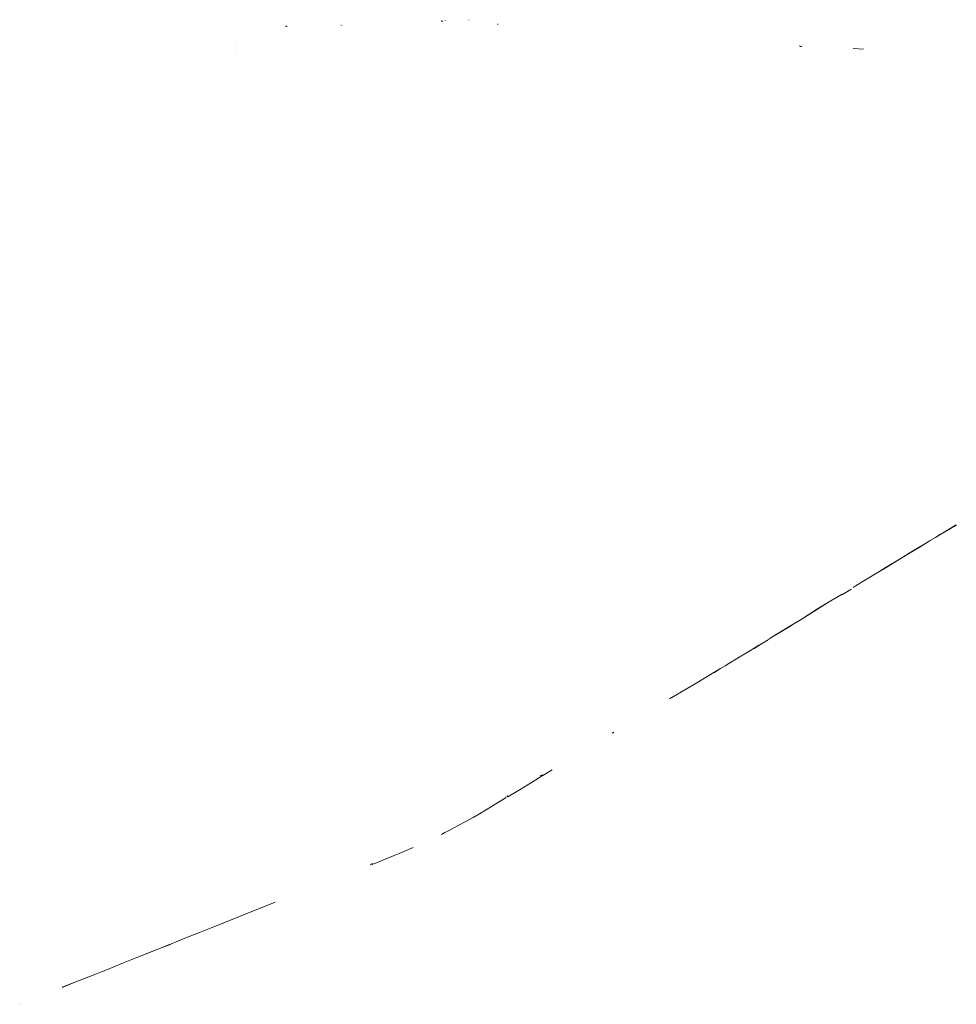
# Model space of a CAD drawing. Header units: metres. Extents: x 3425540 to 3446143, y 5432760 to 5444637.
# Tile 1 of 256: x 3425540 to 3433752, y 5432760 to 5441391. Entities that reach past the tile are written whole.
import ezdxf

# ---------------------------------------------------------------- set-up
doc = ezdxf.new("R2010")
doc.units = ezdxf.units.M
doc.linetypes.add('DASHED', pattern=[0.75, 0.5, -0.25])
doc.layers.add('Bestand_Neu_Strecke 3433', color=9, linetype='Continuous', lineweight=18)
doc.layers.add('Bestand_Neu_Strecke 3442', color=9, linetype='Continuous', lineweight=18)

msp = doc.modelspace()

# ---------------------------------------------------------------- linework, layer by layer
at = {"layer": 'Bestand_Neu_Strecke 3433'}
for p, q in [((3433480.7, 5436799.4), (3433425.2, 5436765.9)), ((3433481, 5436799), (3433425.5, 5436765.5)), ((3433505.8, 5436814.7), (3433480.7, 5436799.4)), ((3433506, 5436814.3), (3433481, 5436799)), ((3433522.7, 5436825.1), (3433505.8, 5436814.7)), ((3433522.9, 5436824.7), (3433506, 5436814.3)), ((3433568.2, 5436852.6), (3433522.7, 5436825.1)), ((3433568.5, 5436852.2), (3433522.9, 5436824.7)), ((3433602.8, 5436873.3), (3433568.2, 5436852.6)), ((3433603, 5436872.9), (3433568.5, 5436852.2)), ((3433339.9, 5436714.2), (3433273.6, 5436674.2)), ((3433340.2, 5436713.8), (3433273.8, 5436673.8)), ((3433425.2, 5436765.9), (3433339.9, 5436714.2)), ((3433425.5, 5436765.5), (3433340.2, 5436713.8)), ((3433273.6, 5436674.3), (3433136, 5436590.5)), ((3433273.9, 5436673.8), (3433136.3, 5436590.1)), ((3432145.7, 5435984.3), (3432143.8, 5435986.1))]:
    msp.add_line(p, q, dxfattribs=at)
at = {"layer": 'Bestand_Neu_Strecke 3433', "linetype": 'DASHED'}
msp.add_line((3425542, 5432760.2), (3425539.8, 5432765.1), dxfattribs=at)
at = {"layer": 'Bestand_Neu_Strecke 3433', "flags": 128}
for points in [[(3433751.6, 5436962), (3433616.8, 5436880.3), (3433602.8, 5436873.3)], [(3433751.9, 5436961.5), (3433617, 5436879.9), (3433603, 5436872.9)], [(3433136, 5436590.5), (3433073.4, 5436552.4), (3432939.8, 5436471.5), (3432872.8, 5436431)], [(3433136.3, 5436590.1), (3433073.7, 5436552), (3432940, 5436471.1), (3432873.1, 5436430.5)], [(3433145.7, 5436594.3), (3433106.2, 5436570.4)], [(3433145.9, 5436593.9), (3433106.5, 5436570)], [(3432826.4, 5436396.5), (3432754.9, 5436352.8), (3432750.2, 5436356.5), (3432630.8, 5436284.1), (3432535.8, 5436225.4), (3432390.5, 5436133.5), (3432307.4, 5436082.5)], [(3432826.7, 5436396), (3432754.8, 5436352.2), (3432750.1, 5436355.9), (3432631.1, 5436283.7), (3432536.1, 5436225), (3432390.7, 5436133), (3432307.6, 5436082.1)], [(3432826.1, 5436397.1), (3432827.7, 5436398.2), (3432828.7, 5436396.6), (3432827.3, 5436395.7), (3432827.1, 5436395.6), (3432826.1, 5436397.1)], [(3432826.4, 5436397), (3432827.5, 5436397.8), (3432828.3, 5436396.6), (3432827.1, 5436395.9), (3432826.4, 5436397)], [(3432849.5, 5436416.5), (3432851.1, 5436417.5), (3432852.1, 5436416), (3432850.7, 5436415.1), (3432850.5, 5436414.9), (3432849.5, 5436416.5)], [(3432849.8, 5436416.4), (3432851, 5436417.2), (3432851.7, 5436416), (3432850.6, 5436415.3), (3432849.8, 5436416.4)], [(3432870.9, 5436430.5), (3432872.6, 5436431.6), (3432873.6, 5436430), (3432872.1, 5436429.1), (3432871.9, 5436429), (3432870.9, 5436430.5)], [(3432871.2, 5436430.4), (3432872.4, 5436431.2), (3432873.2, 5436430.1), (3432872, 5436429.3), (3432871.2, 5436430.4)], [(3432307.3, 5436082.4), (3432120.6, 5435969.1)], [(3432307.5, 5436082), (3432120.8, 5435968.6)], [(3432088.2, 5435946), (3432042.9, 5435920.6), (3432020.4, 5435906.9), (3431978.1, 5435880.7), (3431941.8, 5435858.9), (3431898.1, 5435832), (3431848.9, 5435802.7), (3431825.1, 5435788), (3431756.3, 5435746.7), (3431724.3, 5435727.3), (3431684.4, 5435703.1), (3431624.9, 5435667.5)], [(3432088.4, 5435945.6), (3432043.2, 5435920.2), (3432020.7, 5435906.4), (3431978.4, 5435880.3), (3431942.1, 5435858.5), (3431898.3, 5435831.6), (3431849.2, 5435802.3), (3431825.4, 5435787.6), (3431756.6, 5435746.3), (3431724.5, 5435726.9), (3431684.6, 5435702.6), (3431625.2, 5435667.1)], [(3432087.7, 5435946.8), (3432089.3, 5435947.9), (3432090.3, 5435946.3), (3432088.8, 5435945.4), (3432088.7, 5435945.3), (3432087.7, 5435946.8)], [(3432088, 5435946.7), (3432089.1, 5435947.5), (3432089.9, 5435946.3), (3432088.7, 5435945.6), (3432088, 5435946.7)], [(3432093.3, 5435951.9), (3432094.9, 5435953), (3432095.9, 5435951.5), (3432094.5, 5435950.5), (3432094.3, 5435950.4), (3432093.3, 5435951.9)], [(3432093.6, 5435951.9), (3432094.7, 5435952.6), (3432095.5, 5435951.5), (3432094.4, 5435950.7), (3432093.6, 5435951.9)], [(3432118.6, 5435968.5), (3432120.2, 5435969.6), (3432121.2, 5435968), (3432119.8, 5435967.1), (3432119.6, 5435967), (3432118.6, 5435968.5)], [(3432118.9, 5435968.4), (3432120, 5435969.2), (3432120.8, 5435968), (3432119.6, 5435967.3), (3432118.9, 5435968.4)], [(3431624.6, 5435668), (3431461.3, 5435569.7), (3431238.1, 5435439.1)], [(3431624.9, 5435667.5), (3431461.5, 5435569.3), (3431238.4, 5435438.7)], [(3430735, 5435138), (3430736.6, 5435139.1), (3430737.7, 5435137.6), (3430736.2, 5435136.7), (3430736, 5435136.5), (3430735, 5435138)], [(3430735.3, 5435138), (3430736.5, 5435138.7), (3430737.2, 5435137.6), (3430736.1, 5435136.8), (3430735.3, 5435138)], [(3430745.6, 5435143.4), (3430747.2, 5435144.5), (3430748.2, 5435143), (3430746.7, 5435142), (3430746.5, 5435141.9), (3430745.6, 5435143.4)], [(3430745.9, 5435143.4), (3430747, 5435144.1), (3430747.8, 5435143), (3430746.6, 5435142.2), (3430745.9, 5435143.4)], [(3430207.4, 5434815.4), (3430125.7, 5434765.9)], [(3430113, 5434756), (3430018.2, 5434698.7), (3429912.5, 5434634.4), (3429820.7, 5434579.2)], [(3430106.9, 5434763.3), (3430108.5, 5434764.4), (3430109.5, 5434762.9), (3430108.1, 5434761.9), (3430107.9, 5434761.8), (3430106.9, 5434763.3)], [(3430107.2, 5434763.3), (3430108.4, 5434764), (3430109.1, 5434762.9), (3430108, 5434762.1), (3430107.2, 5434763.3)], [(3430109.6, 5434758.7), (3430111.2, 5434759.8), (3430112.2, 5434758.3), (3430110.8, 5434757.3), (3430110.6, 5434757.2), (3430109.6, 5434758.7)], [(3430109.9, 5434758.7), (3430111, 5434759.4), (3430111.8, 5434758.3), (3430110.6, 5434757.5), (3430109.9, 5434758.7)], [(3430118.6, 5434770.5), (3430120.2, 5434771.5), (3430121.2, 5434770), (3430119.8, 5434769.1), (3430119.6, 5434768.9), (3430118.6, 5434770.5)], [(3430118.9, 5434770.4), (3430120, 5434771.2), (3430120.8, 5434770), (3430119.6, 5434769.3), (3430118.9, 5434770.4)], [(3430121.8, 5434765), (3430123.4, 5434766.1), (3430124.4, 5434764.6), (3430123, 5434763.6), (3430122.8, 5434763.5), (3430121.8, 5434765)], [(3430122.1, 5434765), (3430123.2, 5434765.7), (3430124, 5434764.6), (3430122.9, 5434763.8), (3430122.1, 5434765)], [(3429805.2, 5434571.7), (3429637.4, 5434470), (3429570.6, 5434430.4), (3429514.9, 5434398.3), (3429446.9, 5434360.4), (3429378.9, 5434323.7), (3429304.2, 5434284.8), (3429268.4, 5434266), (3429236.8, 5434250)], [(3429802.4, 5434579.1), (3429804, 5434580.2), (3429805, 5434578.7), (3429803.6, 5434577.8), (3429803.4, 5434577.6), (3429802.4, 5434579.1)], [(3429802.7, 5434579.1), (3429803.8, 5434579.8), (3429804.6, 5434578.7), (3429803.5, 5434577.9), (3429802.7, 5434579.1)], [(3429814.1, 5434586.3), (3429815.7, 5434587.4), (3429816.7, 5434585.8), (3429815.2, 5434584.9), (3429815, 5434584.7), (3429814.1, 5434586.3)], [(3429814.4, 5434586.2), (3429815.5, 5434587), (3429816.3, 5434585.8), (3429815.1, 5434585.1), (3429814.4, 5434586.2)], [(3429817.3, 5434580.8), (3429818.9, 5434581.9), (3429819.9, 5434580.4), (3429818.5, 5434579.5), (3429818.3, 5434579.3), (3429817.3, 5434580.8)], [(3429817.6, 5434580.8), (3429818.7, 5434581.5), (3429819.5, 5434580.4), (3429818.3, 5434579.6), (3429817.6, 5434580.8)], [(3428990.3, 5434133.7), (3428866.9, 5434081.7), (3428822.2, 5434063.4), (3428759.6, 5434038.4), (3428653.7, 5433995.7), (3428634.4, 5433987.8)], [(3428617.1, 5433981.9), (3428616.4, 5433983.7), (3428618.1, 5433984.3), (3428618.7, 5433982.7), (3428618.8, 5433982.5), (3428617.1, 5433981.9)], [(3428617.2, 5433982.2), (3428616.7, 5433983.4), (3428618, 5433983.9), (3428618.5, 5433982.6), (3428617.2, 5433982.1)], [(3428629, 5433992.7), (3428628.4, 5433994.6), (3428630.1, 5433995.2), (3428630.7, 5433993.6), (3428630.8, 5433993.3), (3428629, 5433992.7)], [(3428629.2, 5433993), (3428628.7, 5433994.3), (3428630, 5433994.8), (3428630.5, 5433993.5), (3428629.2, 5433993)], [(3428631.8, 5433986.3), (3428631.1, 5433988.1), (3428632.8, 5433988.8), (3428633.4, 5433987.1), (3428633.5, 5433986.9), (3428631.8, 5433986.3)], [(3428631.9, 5433986.6), (3428631.4, 5433987.9), (3428632.7, 5433988.4), (3428633.2, 5433987.1), (3428631.9, 5433986.6)], [(3426861.8, 5433288.7), (3426904.8, 5433305.7), (3426988.6, 5433339), (3427116.7, 5433390.1), (3427232.6, 5433436.5), (3427387.8, 5433498.4), (3427545, 5433561.2), (3427714.7, 5433629.1), (3427780.5, 5433655.5)], [(3426862, 5433288.2), (3426905, 5433305.3), (3426988.7, 5433338.6), (3427116.8, 5433389.7), (3427232.7, 5433436.1), (3427388, 5433498), (3427545.1, 5433560.8), (3427714.9, 5433628.7), (3427780.7, 5433655.1)], [(3425913.4, 5432909), (3426017.4, 5432950.3), (3426160.4, 5433007.4), (3426308.5, 5433066.5), (3426365.9, 5433089.7), (3426451, 5433123.7), (3426566.7, 5433169.6), (3426699.9, 5433223.2), (3426790.3, 5433259.3), (3426843.9, 5433280.4)], [(3425913.5, 5432908.6), (3426017.6, 5432949.9), (3426160.6, 5433007), (3426308.7, 5433066.1), (3426366.1, 5433089.2), (3426451.2, 5433123.2), (3426566.9, 5433169.1), (3426700.1, 5433222.7), (3426790.4, 5433258.8), (3426844.1, 5433279.9)], [(3426846.7, 5433279.6), (3426846, 5433281.5), (3426847.7, 5433282.1), (3426848.3, 5433280.5), (3426848.4, 5433280.2), (3426846.7, 5433279.6)], [(3426846.8, 5433279.9), (3426846.4, 5433281.2), (3426847.6, 5433281.7), (3426848.1, 5433280.4), (3426846.8, 5433279.9)], [(3426856.2, 5433282.6), (3426855.5, 5433284.4), (3426857.2, 5433285), (3426857.8, 5433283.4), (3426857.9, 5433283.2), (3426856.2, 5433282.6)], [(3426856.3, 5433282.9), (3426855.8, 5433284.1), (3426857.1, 5433284.6), (3426857.6, 5433283.3), (3426856.3, 5433282.9)]]:
    msp.add_lwpolyline(points, dxfattribs=at)
at = {"layer": 'Bestand_Neu_Strecke 3433', "linetype": 'DASHED', "flags": 128}
for points in [[(3433600, 5436878), (3433602.9, 5436873.1)], [(3432872.2, 5436430.2), (3432850.8, 5436416.2)], [(3432094.5, 5435951.7), (3432088.9, 5435946.5)], [(3432119.8, 5435968.2), (3432094.5, 5435951.7)], [(3430746.8, 5435143.1), (3430736.3, 5435137.8)], [(3430119.6, 5434770.1), (3430108, 5434763.2)], [(3430108.2, 5434763), (3430110.8, 5434758.6)], [(3430123, 5434764.7), (3430111, 5434758.6)], [(3430119.8, 5434770.1), (3430123.1, 5434764.7)], [(3429815.3, 5434585.9), (3429818.6, 5434580.5)], [(3428632.2, 5433987.4), (3428617.6, 5433983.1)], [(3428629.4, 5433993.9), (3428632.2, 5433987.4)], [(3426856.6, 5433283.8), (3426847.2, 5433280.8)]]:
    msp.add_lwpolyline(points, dxfattribs=at)
at = {"layer": 'Bestand_Neu_Strecke 3442', "linetype": 'DASHED'}
for p, q in [((3432380.9, 5441163.8), (3432381, 5441156.2)), ((3432381, 5441156.2), (3432398.6, 5441154.6))]:
    msp.add_line(p, q, dxfattribs=at)
at = {"layer": 'Bestand_Neu_Strecke 3442', "linetype": 'DASHED', "flags": 128}
for points in [[(3429234.9, 5441379), (3429250.4, 5441379.3)], [(3429269.1, 5441384.8), (3429269.1, 5441380.2)], [(3429479.1, 5441386.3), (3429479, 5441390.7)], [(3427871.1, 5441330.7), (3427885.2, 5441335.1)], [(3428354.7, 5441343.5), (3428366.5, 5441343.4)], [(3429727, 5441352.5), (3429736.3, 5441349.2)], [(3427442.1, 5441140.4), (3427442.1, 5441144.8)]]:
    msp.add_lwpolyline(points, dxfattribs=at)
at = {"layer": 'Bestand_Neu_Strecke 3442', "flags": 128}
for points in [[(3432937.3, 5441133.3), (3432846.1, 5441137.3)], [(3432937.2, 5441132.8), (3432846.1, 5441136.8)]]:
    msp.add_lwpolyline(points, dxfattribs=at)

doc.saveas('drawing.dxf')
